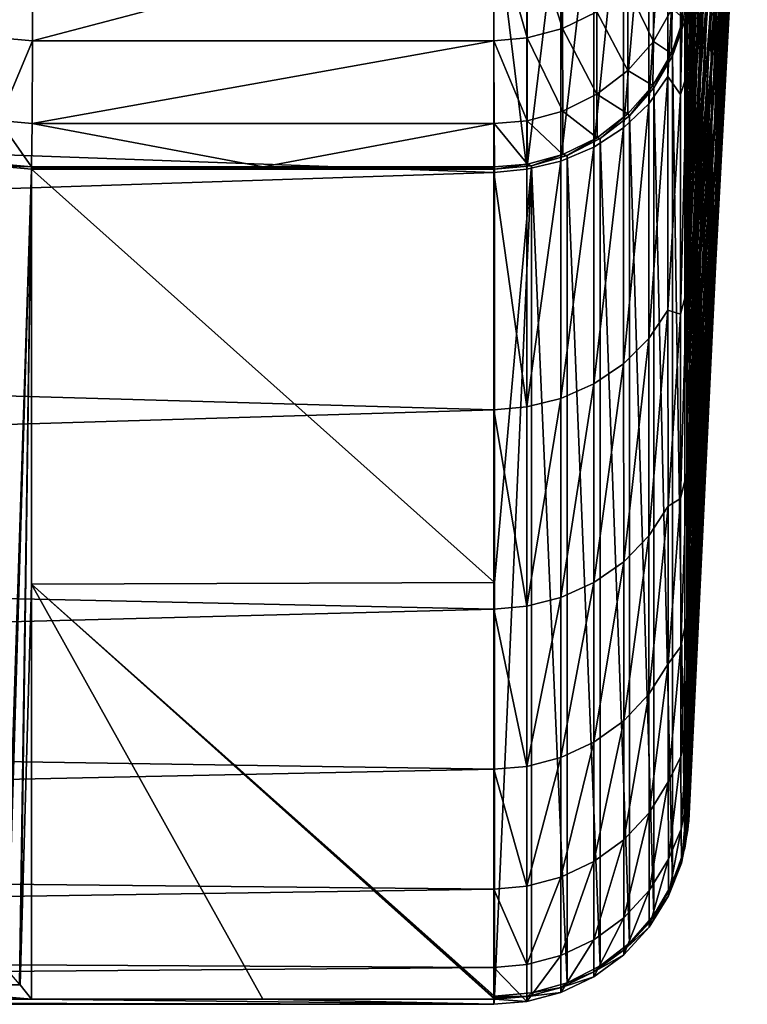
# Model space of a CAD drawing. Header units: metres. Extents: x -150 to 146, y -127 to 82.
# Tile 174 of 256: x 141.97 to 144.59, y -22.99 to -19.44. Entities that reach past the tile are written whole.
import ezdxf

# ---------------------------------------------------------------- set-up
doc = ezdxf.new("R2010")
doc.units = ezdxf.units.M
doc.layers.add('solid_ELLA_AP_WANNE_SW0001', color=7, linetype='CONTINUOUS')

msp = doc.modelspace()

# ---------------------------------------------------------------- linework, layer by layer
at = {"layer": 'solid_ELLA_AP_WANNE_SW0001'}
for points in [[(144.444244, -17.408476, 10.95194), (144.375763, -19.295086, 11.233386), (144.375824, -19.504171, 10.866559)], [(144.447052, -17.810299, 10.169487), (144.444244, -17.408476, 10.95194), (144.375824, -19.504171, 10.866559)], [(144.539948, -17.658119, 5.352528), (144.460159, -19.390287, 6.050208), (144.462585, -19.616961, 5.192807)], [(144.544113, -17.859602, 4.513127), (144.539948, -17.658119, 5.352528), (144.462585, -19.616961, 5.192807)], [(144.447052, -17.810299, 10.169487), (144.375824, -19.504171, 10.866559), (144.3759, -19.710905, 10.487171)], [(144.447052, -17.810299, 10.169487), (144.3759, -19.710905, 10.487171), (144.375992, -19.915094, 10.094287)], [(144.449814, -18.184237, 9.371783), (144.447052, -17.810299, 10.169487), (144.375992, -19.915094, 10.094287)], [(144.544113, -17.859602, 4.513127), (144.462585, -19.616961, 5.192807), (144.464951, -19.812977, 4.327078)], [(144.548157, -18.033722, 3.666509), (144.544113, -17.859602, 4.513127), (144.464951, -19.812977, 4.327078)], [(144.466522, -17.983952, -55.741989), (144.385956, -19.528095, -56.179485), (144.426605, -18.401321, -60.066521)], [(144.474487, -18.180206, -51.589916), (144.385956, -19.528095, -56.179485), (144.466522, -17.983952, -55.741989)], [(144.592072, -17.997021, -22.664013), (144.493149, -19.554005, -22.523302), (144.494263, -19.359058, -26.676466)], [(144.588211, -18.176813, -18.573641), (144.493149, -19.554005, -22.523302), (144.592072, -17.997021, -22.664013)], [(144.548157, -18.033722, 3.666509), (144.464951, -19.812977, 4.327078), (144.467239, -19.978016, 3.454291)], [(144.552109, -18.180201, 2.813804), (144.548157, -18.033722, 3.666509), (144.467239, -19.978016, 3.454291)], [(144.449814, -18.184237, 9.371783), (144.375992, -19.915094, 10.094287), (144.376099, -20.116293, 9.687345)], [(144.449814, -18.184237, 9.371783), (144.376099, -20.116293, 9.687345), (144.376205, -20.313303, 9.267512)], [(144.452499, -18.529743, 8.559913), (144.449814, -18.184237, 9.371783), (144.376205, -20.313303, 9.267512)], [(144.474487, -18.180206, -51.589916), (144.38588, -19.740562, -52.006668), (144.385956, -19.528095, -56.179485)], [(144.481064, -18.376673, -47.437931), (144.38588, -19.740562, -52.006668), (144.474487, -18.180206, -51.589916)], [(144.552109, -18.180201, 2.813804), (144.467239, -19.978016, 3.454291), (144.469467, -20.111757, 2.575716)], [(144.555923, -18.298758, 1.956145), (144.552109, -18.180201, 2.813804), (144.469467, -20.111757, 2.575716)], [(144.588211, -18.176813, -18.573641), (144.490753, -19.749086, -18.369621), (144.493149, -19.554005, -22.523302)], [(144.582184, -18.356855, -14.481876), (144.490753, -19.749086, -18.369621), (144.588211, -18.176813, -18.573641)], [(144.555923, -18.298758, 1.956145), (144.469467, -20.111757, 2.575716), (144.471634, -20.21394, 1.692604)], [(144.559631, -18.389179, 1.094643), (144.555923, -18.298758, 1.956145), (144.471634, -20.21394, 1.692604)], [(144.582184, -18.356855, -14.481876), (144.487091, -19.944302, -14.215277), (144.490753, -19.749086, -18.369621)], [(144.573959, -18.537134, -10.388381), (144.487091, -19.944302, -14.215277), (144.582184, -18.356855, -14.481876)], [(144.481064, -18.376673, -47.437931), (144.385803, -19.953844, -47.811115), (144.38588, -19.740562, -52.006668)], [(144.486313, -18.573349, -43.28598), (144.385803, -19.953844, -47.811115), (144.481064, -18.376673, -47.437931)], [(144.559631, -18.389179, 1.094643), (144.471634, -20.21394, 1.692604), (144.473724, -20.284479, 0.806155)], [(144.563217, -18.451397, 0.230364), (144.559631, -18.389179, 1.094643), (144.473724, -20.284479, 0.806155)], [(143.680542, -19.008366, 12.94921), (129.853088, -18.397554, 13.803261), (129.853088, -19.494257, 12.205489)], [(144.385956, -19.528095, -56.179485), (144.381714, -19.316444, -60.32542), (144.426605, -18.401321, -60.066521)], [(144.563217, -18.451397, 0.230364), (144.473724, -20.284479, 0.806155), (144.475754, -20.32332, -0.08244)], [(144.566696, -18.485371, -0.635637), (144.563217, -18.451397, 0.230364), (144.475754, -20.32332, -0.08244)], [(144.566696, -18.485371, -0.635637), (144.475754, -20.32332, -0.08244), (144.477707, -20.330406, -0.971989)], [(144.570053, -18.491053, -1.5023), (144.566696, -18.485371, -0.635637), (144.477707, -20.330406, -0.971989)], [(144.570053, -18.491053, -1.5023), (144.477707, -20.330406, -0.971989), (144.479355, -20.310583, -1.859984)], [(144.490585, -20.086052, -1.920829), (144.570053, -18.491053, -1.5023), (144.479355, -20.310583, -1.859984)], [(144.490585, -20.086052, -1.920829), (144.57283, -18.477211, -2.366143), (144.570053, -18.491053, -1.5023)], [(144.563553, -18.717646, -6.292932), (144.57283, -18.477211, -2.366143), (144.490585, -20.086052, -1.920829)], [(144.452499, -18.529743, 8.559913), (144.376205, -20.313303, 9.267512), (144.376328, -20.505747, 8.834041)], [(144.455124, -18.846272, 7.734961), (144.452499, -18.529743, 8.559913), (144.376328, -20.505747, 8.834041)], [(144.573959, -18.537134, -10.388381), (144.482132, -20.139648, -10.060158), (144.487091, -19.944302, -14.215277)], [(144.563553, -18.717646, -6.292932), (144.482132, -20.139648, -10.060158), (144.573959, -18.537134, -10.388381)], [(144.486313, -18.573349, -43.28598), (144.385757, -20.16794, -43.592827), (144.385803, -19.953844, -47.811115)], [(144.490204, -18.770233, -39.133968), (144.385757, -20.16794, -43.592827), (144.486313, -18.573349, -43.28598)], [(144.237518, -18.772665, 12.794395), (144.23761, -19.747377, 11.232089), (144.306259, -18.679007, 12.73056)], [(144.23761, -19.747377, 11.232089), (144.306396, -19.648876, 11.176065), (144.306259, -18.679007, 12.73056)], [(144.306259, -18.679007, 12.73056), (144.306396, -19.648876, 11.176065), (144.351303, -18.800108, 12.333538)], [(144.351303, -18.800108, 12.333538), (144.351486, -19.713694, 10.813981), (144.373123, -18.750574, 12.189706)], [(144.351486, -19.713694, 10.813981), (144.373367, -19.647438, 10.684722), (144.373123, -18.750574, 12.189706)], [(144.373123, -18.750574, 12.189706), (144.373367, -19.647438, 10.684722), (144.375641, -18.870491, 11.932589)], [(144.563553, -18.717646, -6.292932), (144.479355, -20.310583, -1.859984), (144.475906, -20.335121, -5.904191)], [(144.563553, -18.717646, -6.292932), (144.475906, -20.335121, -5.904191), (144.482132, -20.139648, -10.060158)], [(144.563553, -18.717646, -6.292932), (144.490585, -20.086052, -1.920829), (144.479355, -20.310583, -1.859984)], [(144.147079, -18.855106, 12.850586), (144.147141, -19.834072, 11.281397), (144.237518, -18.772665, 12.794395)], [(144.147141, -19.834072, 11.281397), (144.23761, -19.747377, 11.232089), (144.237518, -18.772665, 12.794395)], [(144.490204, -18.770233, -39.133968), (144.385727, -20.382841, -39.351955), (144.385757, -20.16794, -43.592827)], [(144.492798, -18.967323, -34.98177), (144.385727, -20.382841, -39.351955), (144.490204, -18.770233, -39.133968)], [(144.306396, -19.648876, 11.176065), (144.351486, -19.713694, 10.813981), (144.351303, -18.800108, 12.333538)], [(144.03952, -18.921556, 12.89588), (144.039551, -19.903944, 11.321134), (144.147079, -18.855106, 12.850586)], [(144.039551, -19.903944, 11.321134), (144.147141, -19.834072, 11.281397), (144.147079, -18.855106, 12.850586)], [(144.455124, -18.846272, 7.734961), (144.376328, -20.505747, 8.834041), (144.376465, -20.693304, 8.38582)], [(144.455124, -18.846272, 7.734961), (144.376465, -20.693304, 8.38582), (144.376617, -20.875536, 7.921729)], [(144.457672, -19.133278, 6.898011), (144.455124, -18.846272, 7.734961), (144.376617, -20.875536, 7.921729)], [(144.373367, -19.647438, 10.684722), (144.375702, -19.083765, 11.58857), (144.375641, -18.870491, 11.932589)], [(143.921219, -19.953827, 11.349502), (144.039551, -19.903944, 11.321134), (144.03952, -18.921556, 12.89588)], [(143.921219, -18.969009, 12.928226), (143.921219, -19.953827, 11.349502), (144.03952, -18.921556, 12.89588)], [(143.799088, -18.996637, 12.947059), (143.680542, -19.008366, 12.94921), (143.799088, -19.982853, 11.366007)], [(143.799088, -19.982853, 11.366007), (143.921219, -19.953827, 11.349502), (143.921219, -18.969009, 12.928226)], [(143.799088, -18.996637, 12.947059), (143.799088, -19.982853, 11.366007), (143.921219, -18.969009, 12.928226)], [(144.492798, -18.967323, -34.98177), (144.385727, -20.598495, -35.08934), (144.385727, -20.382841, -39.351955)], [(144.494095, -19.164253, -30.829264), (144.385727, -20.598495, -35.08934), (144.492798, -18.967323, -34.98177)], [(143.680542, -19.994205, 11.368013), (143.680542, -19.008366, 12.94921), (129.853088, -19.494257, 12.205489)], [(143.799088, -19.982853, 11.366007), (143.680542, -19.008366, 12.94921), (143.680542, -19.994205, 11.368013)], [(143.800125, -19.073484, -65.481346), (143.927795, -19.039881, -65.470863), (143.927826, -19.476168, -63.84306)], [(143.927826, -19.476168, -63.84306), (143.927795, -19.039881, -65.470863), (144.051147, -19.416397, -63.829796)], [(141.899139, -19.510035, -63.8512), (141.899124, -19.073067, -65.482201), (142.02124, -19.083696, -65.4842)], [(141.899139, -19.510035, -63.8512), (142.02124, -19.083696, -65.4842), (142.020187, -19.52062, -63.852398)], [(143.678772, -19.083839, -65.483749), (142.020187, -19.52062, -63.852398), (142.02124, -19.083696, -65.4842)], [(143.678772, -19.083839, -65.483749), (143.679825, -19.520811, -63.851547), (142.020187, -19.52062, -63.852398)], [(143.80011, -19.510363, -63.85062), (143.678772, -19.083839, -65.483749), (143.800125, -19.073484, -65.481346)], [(143.80011, -19.510363, -63.85062), (143.679825, -19.520811, -63.851547), (143.678772, -19.083839, -65.483749)], [(143.80011, -19.510363, -63.85062), (143.800125, -19.073484, -65.481346), (143.927826, -19.476168, -63.84306)], [(144.373367, -19.647438, 10.684722), (144.375763, -19.295086, 11.233386), (144.375702, -19.083765, 11.58857)], [(144.457672, -19.133278, 6.898011), (144.376617, -20.875536, 7.921729), (144.376801, -21.051666, 7.441413)], [(144.457672, -19.133278, 6.898011), (144.376801, -21.051666, 7.441413), (144.376984, -21.220375, 6.946439)], [(144.460159, -19.390287, 6.050208), (144.457672, -19.133278, 6.898011), (144.376984, -21.220375, 6.946439)], [(144.385727, -20.785524, -31.38714), (144.385727, -20.598495, -35.08934), (144.494095, -19.164253, -30.829264)], [(144.494095, -19.164253, -30.829264), (144.385727, -20.813883, -30.825363), (144.385727, -20.785524, -31.38714)], [(144.494263, -19.359058, -26.676466), (144.385727, -20.813883, -30.825363), (144.494095, -19.164253, -30.829264)], [(144.162125, -19.332344, -63.811108), (144.253677, -19.228352, -63.787968), (144.254181, -19.522537, -62.150429)], [(144.254181, -19.522537, -62.150429), (144.253677, -19.228352, -63.787968), (144.321732, -19.40361, -62.134327)], [(144.366913, -19.448675, -60.332081), (144.362656, -19.440239, -60.482075), (144.381714, -19.316444, -60.32542)], [(144.385956, -19.528095, -56.179485), (144.366913, -19.448675, -60.332081), (144.381714, -19.316444, -60.32542)], [(144.373367, -19.647438, 10.684722), (144.375824, -19.504171, 10.866559), (144.375763, -19.295086, 11.233386)], [(144.051147, -19.416397, -63.829796), (144.162125, -19.332344, -63.811108), (144.16243, -19.627954, -62.164677)], [(144.16243, -19.627954, -62.164677), (144.162125, -19.332344, -63.811108), (144.254181, -19.522537, -62.150429)], [(144.494263, -19.359058, -26.676466), (144.385757, -21.023287, -26.673838), (144.385727, -20.813883, -30.825363)], [(144.493149, -19.554005, -22.523302), (144.385757, -21.023287, -26.673838), (144.494263, -19.359058, -26.676466)], [(143.927826, -19.476168, -63.84306), (144.051147, -19.416397, -63.829796), (144.0513, -19.713091, -62.176159)], [(144.0513, -19.713091, -62.176159), (144.051147, -19.416397, -63.829796), (144.16243, -19.627954, -62.164677)], [(144.254181, -19.522537, -62.150429), (144.321732, -19.40361, -62.134327), (144.319138, -19.565832, -60.48838)], [(144.362656, -19.440239, -60.482075), (144.319138, -19.565832, -60.48838), (144.321732, -19.40361, -62.134327)], [(144.460159, -19.390287, 6.050208), (144.376984, -21.220375, 6.946439), (144.377182, -21.381104, 6.435718)], [(144.460159, -19.390287, 6.050208), (144.377182, -21.381104, 6.435718), (144.377396, -21.53322, 5.907904)], [(144.462585, -19.616961, 5.192807), (144.460159, -19.390287, 6.050208), (144.377396, -21.53322, 5.907904)], [(144.323029, -19.574665, -60.338406), (144.319138, -19.565832, -60.48838), (144.362656, -19.440239, -60.482075)], [(144.366913, -19.448675, -60.332081), (144.323029, -19.574665, -60.338406), (144.362656, -19.440239, -60.482075)], [(144.366913, -19.448675, -60.332081), (144.36702, -22.427324, -1.340879), (144.323029, -19.574665, -60.338406)], [(144.385727, -20.785524, -31.38714), (144.36702, -22.427324, -1.340879), (144.366913, -19.448675, -60.332081)], [(144.385727, -20.598495, -35.08934), (144.385727, -20.785524, -31.38714), (144.366913, -19.448675, -60.332081)], [(144.385727, -20.382841, -39.351955), (144.385727, -20.598495, -35.08934), (144.366913, -19.448675, -60.332081)], [(144.385757, -20.16794, -43.592827), (144.385727, -20.382841, -39.351955), (144.366913, -19.448675, -60.332081)], [(144.385803, -19.953844, -47.811115), (144.385757, -20.16794, -43.592827), (144.366913, -19.448675, -60.332081)], [(144.38588, -19.740562, -52.006668), (144.385803, -19.953844, -47.811115), (144.366913, -19.448675, -60.332081)], [(144.385956, -19.528095, -56.179485), (144.38588, -19.740562, -52.006668), (144.366913, -19.448675, -60.332081)], [(143.680542, -19.994205, 11.368013), (129.853088, -19.494257, 12.205489), (129.853088, -20.45256, 10.521064)], [(143.80011, -19.510363, -63.85062), (143.927826, -19.476168, -63.84306), (143.927887, -19.773556, -62.184288)], [(143.927887, -19.773556, -62.184288), (143.927826, -19.476168, -63.84306), (144.0513, -19.713091, -62.176159)], [(141.899139, -19.807898, -62.189056), (141.899139, -19.510035, -63.8512), (142.020187, -19.52062, -63.852398)], [(141.899139, -19.807898, -62.189056), (142.020187, -19.52062, -63.852398), (142.018967, -19.818237, -62.189857)], [(143.679825, -19.520811, -63.851547), (142.018967, -19.818237, -62.189857), (142.020187, -19.52062, -63.852398)], [(143.679825, -19.520811, -63.851547), (143.681046, -19.818327, -62.18919), (142.018967, -19.818237, -62.189857)], [(143.800095, -19.808044, -62.188881), (143.679825, -19.520811, -63.851547), (143.80011, -19.510363, -63.85062)], [(143.800095, -19.808044, -62.188881), (143.681046, -19.818327, -62.18919), (143.679825, -19.520811, -63.851547)], [(143.800095, -19.808044, -62.188881), (143.80011, -19.510363, -63.85062), (143.927887, -19.773556, -62.184288)], [(144.16243, -19.627954, -62.164677), (144.254181, -19.522537, -62.150429), (144.252609, -19.680931, -60.494137)], [(144.319138, -19.565832, -60.48838), (144.252609, -19.680931, -60.494137), (144.254181, -19.522537, -62.150429)], [(144.373367, -19.647438, 10.684722), (144.3759, -19.710905, 10.487171), (144.375824, -19.504171, 10.866559)], [(144.255966, -19.690037, -60.344173), (144.252609, -19.680931, -60.494137), (144.319138, -19.565832, -60.48838)], [(144.323029, -19.574665, -60.338406), (144.255966, -19.690037, -60.344173), (144.319138, -19.565832, -60.48838)], [(144.493149, -19.554005, -22.523302), (144.385803, -21.233574, -22.499104), (144.385757, -21.023287, -26.673838)], [(144.490753, -19.749086, -18.369621), (144.385803, -21.233574, -22.499104), (144.493149, -19.554005, -22.523302)], [(144.323029, -19.574665, -60.338406), (144.323074, -22.553196, -1.347271), (144.255966, -19.690037, -60.344173)], [(144.323029, -19.574665, -60.338406), (144.36702, -22.427324, -1.340879), (144.323074, -22.553196, -1.347271)], [(144.0513, -19.713091, -62.176159), (144.16243, -19.627954, -62.164677), (144.162827, -19.783884, -60.49926)], [(144.252609, -19.680931, -60.494137), (144.162827, -19.783884, -60.49926), (144.16243, -19.627954, -62.164677)], [(144.462585, -19.616961, 5.192807), (144.377396, -21.53322, 5.907904), (144.377655, -21.67593, 5.361656)], [(144.464951, -19.812977, 4.327078), (144.462585, -19.616961, 5.192807), (144.377655, -21.67593, 5.361656)], [(144.23761, -19.747377, 11.232089), (144.237762, -20.592545, 9.595857), (144.306396, -19.648876, 11.176065)], [(144.237762, -20.592545, 9.595857), (144.30661, -20.489862, 9.548017), (144.306396, -19.648876, 11.176065)], [(144.306396, -19.648876, 11.176065), (144.30661, -20.489862, 9.548017), (144.351486, -19.713694, 10.813981)], [(144.351486, -19.713694, 10.813981), (144.351791, -20.50491, 9.227076), (144.373367, -19.647438, 10.684722)], [(144.351791, -20.50491, 9.227076), (144.373734, -20.42395, 9.114073), (144.373367, -19.647438, 10.684722)], [(144.373367, -19.647438, 10.684722), (144.373734, -20.42395, 9.114073), (144.3759, -19.710905, 10.487171)], [(144.168213, -19.790588, -60.349178), (144.162827, -19.783884, -60.49926), (144.252609, -19.680931, -60.494137)], [(144.255966, -19.690037, -60.344173), (144.168213, -19.790588, -60.349178), (144.252609, -19.680931, -60.494137)], [(144.255966, -19.690037, -60.344173), (144.256012, -22.668447, -1.353137), (144.168213, -19.790588, -60.349178)], [(144.255966, -19.690037, -60.344173), (144.323074, -22.553196, -1.347271), (144.256012, -22.668447, -1.353137)], [(143.927887, -19.773556, -62.184288), (144.0513, -19.713091, -62.176159), (144.051544, -19.869419, -60.503483)], [(144.051544, -19.869419, -60.503483), (144.0513, -19.713091, -62.176159), (144.162827, -19.783884, -60.49926)], [(144.30661, -20.489862, 9.548017), (144.351791, -20.50491, 9.227076), (144.351486, -19.713694, 10.813981)], [(144.373734, -20.42395, 9.114073), (144.375992, -19.915094, 10.094287), (144.3759, -19.710905, 10.487171)], [(143.800095, -19.808044, -62.188881), (143.927887, -19.773556, -62.184288), (143.928375, -19.929956, -60.506439)], [(143.928375, -19.929956, -60.506439), (143.927887, -19.773556, -62.184288), (144.051544, -19.869419, -60.503483)], [(144.147141, -19.834072, 11.281397), (144.147232, -20.682905, 9.637953), (144.23761, -19.747377, 11.232089)], [(144.147232, -20.682905, 9.637953), (144.237762, -20.592545, 9.595857), (144.23761, -19.747377, 11.232089)], [(144.490753, -19.749086, -18.369621), (144.385864, -21.444777, -18.300652), (144.385803, -21.233574, -22.499104)], [(144.487091, -19.944302, -14.215277), (144.385864, -21.444777, -18.300652), (144.490753, -19.749086, -18.369621)], [(141.885101, -19.961906, -60.507957), (141.899139, -19.807898, -62.189056), (142.017502, -19.974562, -60.508404)], [(141.899139, -19.807898, -62.189056), (142.018967, -19.818237, -62.189857), (142.017502, -19.974562, -60.508404)], [(143.801682, -19.964323, -60.508068), (143.681046, -19.818327, -62.18919), (143.800095, -19.808044, -62.188881)], [(143.801682, -19.964323, -60.508068), (143.800095, -19.808044, -62.188881), (143.928375, -19.929956, -60.506439)], [(144.062912, -19.872663, -60.353233), (144.051544, -19.869419, -60.503483), (144.162827, -19.783884, -60.49926)], [(144.168213, -19.790588, -60.349178), (144.062912, -19.872663, -60.353233), (144.162827, -19.783884, -60.49926)], [(144.168213, -19.790588, -60.349178), (144.168259, -22.768887, -1.358265), (144.062912, -19.872663, -60.353233)], [(144.168213, -19.790588, -60.349178), (144.256012, -22.668447, -1.353137), (144.168259, -22.768887, -1.358265)], [(144.464951, -19.812977, 4.327078), (144.377655, -21.67593, 5.361656), (144.37793, -21.808094, 4.797095)], [(144.464951, -19.812977, 4.327078), (144.37793, -21.808094, 4.797095), (144.37822, -21.928322, 4.216193)], [(144.467239, -19.978016, 3.454291), (144.464951, -19.812977, 4.327078), (144.37822, -21.928322, 4.216193)], [(142.018967, -19.818237, -62.189857), (142.850006, -19.974558, -60.508469), (142.017502, -19.974562, -60.508404)], [(143.681046, -19.818327, -62.18919), (142.850006, -19.974558, -60.508469), (142.018967, -19.818237, -62.189857)], [(143.681046, -19.818327, -62.18919), (143.68251, -19.974562, -60.508404), (142.850006, -19.974558, -60.508469)], [(143.801682, -19.964323, -60.508068), (143.68251, -19.974562, -60.508404), (143.681046, -19.818327, -62.18919)], [(144.039551, -19.903944, 11.321134), (144.039612, -20.755713, 9.671866), (144.147141, -19.834072, 11.281397)], [(144.039612, -20.755713, 9.671866), (144.147232, -20.682905, 9.637953), (144.147141, -19.834072, 11.281397)], [(143.943939, -19.933266, -60.356197), (143.928375, -19.929956, -60.506439), (144.051544, -19.869419, -60.503483)], [(144.062912, -19.872663, -60.353233), (143.943939, -19.933266, -60.356197), (144.051544, -19.869419, -60.503483)], [(144.062912, -19.872663, -60.353233), (144.063019, -22.850859, -1.362477), (143.943939, -19.933266, -60.356197)], [(144.062912, -19.872663, -60.353233), (144.168259, -22.768887, -1.358265), (144.063019, -22.850859, -1.362477)], [(143.921219, -19.953827, 11.349502), (143.921234, -20.807674, 9.696065), (144.039551, -19.903944, 11.321134)], [(143.921234, -20.807674, 9.696065), (144.039612, -20.755713, 9.671866), (144.039551, -19.903944, 11.321134)], [(144.373734, -20.42395, 9.114073), (144.376099, -20.116293, 9.687345), (144.375992, -19.915094, 10.094287)], [(143.799088, -20.837883, 9.710128), (143.921234, -20.807674, 9.696065), (143.921219, -19.953827, 11.349502)], [(143.799088, -19.982853, 11.366007), (143.799088, -20.837883, 9.710128), (143.921219, -19.953827, 11.349502)], [(143.815643, -19.970192, -60.357956), (143.801682, -19.964323, -60.508068), (143.928375, -19.929956, -60.506439)], [(143.943939, -19.933266, -60.356197), (143.815643, -19.970192, -60.357956), (143.928375, -19.929956, -60.506439)], [(143.943939, -19.933266, -60.356197), (143.944107, -22.911392, -1.36561), (143.815643, -19.970192, -60.357956)], [(143.943939, -19.933266, -60.356197), (144.063019, -22.850859, -1.362477), (143.944107, -22.911392, -1.36561)], [(144.487091, -19.944302, -14.215277), (144.385941, -21.656841, -14.079322), (144.385864, -21.444777, -18.300652)], [(144.482132, -20.139648, -10.060158), (144.385941, -21.656841, -14.079322), (144.487091, -19.944302, -14.215277)], [(141.885101, -19.961906, -60.507957), (142.017502, -19.974562, -60.508404), (141.88443, -19.970213, -60.357956)], [(141.88443, -19.970213, -60.357956), (142.01738, -19.982128, -60.358524), (141.923737, -22.857691, -3.285752)], [(142.017502, -19.974562, -60.508404), (142.01738, -19.982128, -60.358524), (141.88443, -19.970213, -60.357956)], [(142.01738, -19.982128, -60.358524), (141.931091, -22.866322, -3.132774), (141.923737, -22.857691, -3.285752)], [(142.01738, -19.982128, -60.358524), (141.973297, -22.916477, -2.212278), (141.931091, -22.866322, -3.132774)], [(142.01738, -19.982128, -60.358524), (141.975876, -22.919601, -2.153221), (141.973297, -22.916477, -2.212278)], [(141.975876, -22.919601, -2.153221), (142.01738, -19.982128, -60.358524), (142.017273, -21.476439, -30.759073)], [(143.682846, -21.471174, -30.863358), (142.017273, -21.476439, -30.759073), (142.01738, -19.982128, -60.358524)], [(142.017548, -19.978346, -60.433464), (142.01738, -19.982128, -60.358524), (142.017502, -19.974562, -60.508404)], [(142.017548, -19.978346, -60.433464), (143.682663, -19.982128, -60.358524), (142.01738, -19.982128, -60.358524)], [(143.682663, -19.982128, -60.358524), (143.682846, -21.471174, -30.863358), (142.01738, -19.982128, -60.358524)], [(143.682449, -19.978346, -60.433464), (142.017502, -19.974562, -60.508404), (142.850006, -19.974558, -60.508469)], [(142.017548, -19.978346, -60.433464), (142.017502, -19.974562, -60.508404), (143.682449, -19.978346, -60.433464)], [(142.017548, -19.978346, -60.433464), (143.682449, -19.978346, -60.433464), (143.682663, -19.982128, -60.358524)], [(142.850006, -19.974558, -60.508469), (143.68251, -19.974562, -60.508404), (143.682449, -19.978346, -60.433464)], [(143.799088, -19.982853, 11.366007), (143.680542, -19.994205, 11.368013), (143.799088, -20.837883, 9.710128)], [(143.68251, -19.974562, -60.508404), (143.682663, -19.982128, -60.358524), (143.682449, -19.978346, -60.433464)], [(143.801682, -19.964323, -60.508068), (143.682663, -19.982128, -60.358524), (143.68251, -19.974562, -60.508404)], [(143.815643, -19.970192, -60.357956), (143.682587, -22.960218, -1.368201), (143.682846, -21.471174, -30.863358)], [(143.815643, -19.970192, -60.357956), (143.815872, -22.948288, -1.367538), (143.682587, -22.960218, -1.368201)], [(143.815643, -19.970192, -60.357956), (143.682663, -19.982128, -60.358524), (143.801682, -19.964323, -60.508068)], [(143.815643, -19.970192, -60.357956), (143.682846, -21.471174, -30.863358), (143.682663, -19.982128, -60.358524)], [(143.815643, -19.970192, -60.357956), (143.944107, -22.911392, -1.36561), (143.815872, -22.948288, -1.367538)], [(144.467239, -19.978016, 3.454291), (144.37822, -21.928322, 4.216193), (144.37854, -22.035585, 3.61753)], [(144.469467, -20.111757, 2.575716), (144.467239, -19.978016, 3.454291), (144.37854, -22.035585, 3.61753)], [(143.680542, -20.848837, 9.712157), (143.680542, -19.994205, 11.368013), (129.853088, -20.45256, 10.521064)], [(143.799088, -20.837883, 9.710128), (143.680542, -19.994205, 11.368013), (143.680542, -20.848837, 9.712157)], [(144.373734, -20.42395, 9.114073), (144.376205, -20.313303, 9.267512), (144.376099, -20.116293, 9.687345)], [(144.469467, -20.111757, 2.575716), (144.37854, -22.035585, 3.61753), (144.378906, -22.128656, 2.999562)], [(144.469467, -20.111757, 2.575716), (144.378906, -22.128656, 2.999562), (144.379318, -22.206121, 2.360776)], [(144.471634, -20.21394, 1.692604), (144.469467, -20.111757, 2.575716), (144.379318, -22.206121, 2.360776)], [(144.482132, -20.139648, -10.060158), (144.386032, -21.869768, -9.835158), (144.385941, -21.656841, -14.079322)], [(144.475906, -20.335121, -5.904191), (144.386032, -21.869768, -9.835158), (144.482132, -20.139648, -10.060158)], [(144.471634, -20.21394, 1.692604), (144.379318, -22.206121, 2.360776), (144.379776, -22.266426, 1.701016)], [(144.473724, -20.284479, 0.806155), (144.471634, -20.21394, 1.692604), (144.379776, -22.266426, 1.701016)], [(144.473724, -20.284479, 0.806155), (144.379776, -22.266426, 1.701016), (144.380295, -22.308043, 1.021997)], [(144.475754, -20.32332, -0.08244), (144.473724, -20.284479, 0.806155), (144.380295, -22.308043, 1.021997)], [(144.430801, -21.292839, -1.597166), (144.479355, -20.310583, -1.859984), (144.477707, -20.330406, -0.971989)], [(144.475906, -20.335121, -5.904191), (144.479355, -20.310583, -1.859984), (144.430801, -21.292839, -1.597166)], [(144.373734, -20.42395, 9.114073), (144.376328, -20.505747, 8.834041), (144.376205, -20.313303, 9.267512)], [(144.475754, -20.32332, -0.08244), (144.380295, -22.308043, 1.021997), (144.380844, -22.329428, 0.324207)], [(144.475754, -20.32332, -0.08244), (144.380844, -22.329428, 0.324207), (144.381454, -22.329004, -0.391802)], [(144.477707, -20.330406, -0.971989), (144.475754, -20.32332, -0.08244), (144.381454, -22.329004, -0.391802)], [(144.477707, -20.330406, -0.971989), (144.381454, -22.329004, -0.391802), (144.38208, -22.305349, -1.125425)], [(144.477707, -20.330406, -0.971989), (144.38208, -22.305349, -1.125425), (144.382141, -22.300531, -1.229436)], [(144.477707, -20.330406, -0.971989), (144.382141, -22.300531, -1.229436), (144.382217, -22.295212, -1.334183)], [(144.430801, -21.292839, -1.597166), (144.477707, -20.330406, -0.971989), (144.382217, -22.295212, -1.334183)], [(144.475906, -20.335121, -5.904191), (144.386139, -22.083555, -5.568162), (144.386032, -21.869768, -9.835158)], [(144.475906, -20.335121, -5.904191), (144.430801, -21.292839, -1.597166), (144.386139, -22.083555, -5.568162)], [(143.680542, -20.848837, 9.712157), (129.853088, -20.45256, 10.521064), (129.853088, -21.265661, 8.761945)], [(144.351791, -20.50491, 9.227076), (144.352188, -21.168758, 7.582716), (144.373734, -20.42395, 9.114073)], [(144.352188, -21.168758, 7.582716), (144.374237, -21.075272, 7.487419), (144.373734, -20.42395, 9.114073)], [(144.373734, -20.42395, 9.114073), (144.374237, -21.075272, 7.487419), (144.376328, -20.505747, 8.834041)], [(144.237762, -20.592545, 9.595857), (144.237976, -21.302542, 7.896492), (144.30661, -20.489862, 9.548017)], [(144.237976, -21.302542, 7.896492), (144.306915, -21.196371, 7.85715), (144.30661, -20.489862, 9.548017)], [(144.30661, -20.489862, 9.548017), (144.306915, -21.196371, 7.85715), (144.351791, -20.50491, 9.227076)], [(144.306915, -21.196371, 7.85715), (144.352188, -21.168758, 7.582716), (144.351791, -20.50491, 9.227076)], [(144.374237, -21.075272, 7.487419), (144.376465, -20.693304, 8.38582), (144.376328, -20.505747, 8.834041)], [(144.147232, -20.682905, 9.637953), (144.147369, -21.39595, 7.931098), (144.237762, -20.592545, 9.595857)], [(144.147369, -21.39595, 7.931098), (144.237976, -21.302542, 7.896492), (144.237762, -20.592545, 9.595857)], [(144.039612, -20.755713, 9.671866), (144.039673, -21.471189, 7.958967), (144.147232, -20.682905, 9.637953)], [(144.039673, -21.471189, 7.958967), (144.147369, -21.39595, 7.931098), (144.147232, -20.682905, 9.637953)], [(144.374237, -21.075272, 7.487419), (144.376617, -20.875536, 7.921729), (144.376465, -20.693304, 8.38582)], [(143.921234, -20.807674, 9.696065), (143.921265, -21.524857, 7.978836), (144.039612, -20.755713, 9.671866)], [(143.921265, -21.524857, 7.978836), (144.039673, -21.471189, 7.958967), (144.039612, -20.755713, 9.671866)], [(143.799088, -21.556019, 7.990363), (143.921265, -21.524857, 7.978836), (143.921234, -20.807674, 9.696065)], [(143.799088, -20.837883, 9.710128), (143.799088, -21.556019, 7.990363), (143.921234, -20.807674, 9.696065)], [(144.385727, -20.785524, -31.38714), (144.385727, -20.813883, -30.825363), (144.36702, -22.427324, -1.340879)], [(143.799088, -20.837883, 9.710128), (143.680542, -20.848837, 9.712157), (143.799088, -21.556019, 7.990363)], [(144.385727, -20.813883, -30.825363), (144.385757, -21.023287, -26.673838), (144.36702, -22.427324, -1.340879)], [(143.680542, -21.566795, 7.992081), (143.680542, -20.848837, 9.712157), (129.853088, -21.265661, 8.761945)], [(143.799088, -21.556019, 7.990363), (143.680542, -20.848837, 9.712157), (143.680542, -21.566795, 7.992081)], [(144.374237, -21.075272, 7.487419), (144.376801, -21.051666, 7.441413), (144.376617, -20.875536, 7.921729)], [(144.385757, -21.023287, -26.673838), (144.385803, -21.233574, -22.499104), (144.36702, -22.427324, -1.340879)], [(144.374237, -21.075272, 7.487419), (144.374878, -21.597431, 5.814769), (144.376801, -21.051666, 7.441413)], [(144.374878, -21.597431, 5.814769), (144.376984, -21.220375, 6.946439), (144.376801, -21.051666, 7.441413)], [(144.352188, -21.168758, 7.582716), (144.352707, -21.701139, 5.891157), (144.374237, -21.075272, 7.487419)], [(144.352707, -21.701139, 5.891157), (144.374878, -21.597431, 5.814769), (144.374237, -21.075272, 7.487419)], [(144.237976, -21.302542, 7.896492), (144.238251, -21.872721, 6.145197), (144.306915, -21.196371, 7.85715)], [(144.238251, -21.872721, 6.145197), (144.307297, -21.763777, 6.11461), (144.306915, -21.196371, 7.85715)], [(144.306915, -21.196371, 7.85715), (144.307297, -21.763777, 6.11461), (144.352188, -21.168758, 7.582716)], [(144.307297, -21.763777, 6.11461), (144.352707, -21.701139, 5.891157), (144.352188, -21.168758, 7.582716)], [(144.374878, -21.597431, 5.814769), (144.377182, -21.381104, 6.435718), (144.376984, -21.220375, 6.946439)], [(143.680542, -21.566795, 7.992081), (129.853088, -21.265661, 8.761945), (129.853088, -21.927786, 6.940619)], [(144.385803, -21.233574, -22.499104), (144.385864, -21.444777, -18.300652), (144.36702, -22.427324, -1.340879)], [(144.147369, -21.39595, 7.931098), (144.147537, -21.968538, 6.172092), (144.237976, -21.302542, 7.896492)], [(144.147537, -21.968538, 6.172092), (144.238251, -21.872721, 6.145197), (144.237976, -21.302542, 7.896492)], [(144.386139, -22.083555, -5.568162), (144.430801, -21.292839, -1.597166), (144.382217, -22.295212, -1.334183)], [(144.039673, -21.471189, 7.958967), (144.039764, -22.045683, 6.193736), (144.147369, -21.39595, 7.931098)], [(144.039764, -22.045683, 6.193736), (144.147537, -21.968538, 6.172092), (144.147369, -21.39595, 7.931098)], [(144.374878, -21.597431, 5.814769), (144.377396, -21.53322, 5.907904), (144.377182, -21.381104, 6.435718)], [(144.385864, -21.444777, -18.300652), (144.385941, -21.656841, -14.079322), (144.36702, -22.427324, -1.340879)], [(142.017273, -21.476439, -30.759073), (142.017258, -22.970745, -1.159676), (141.975876, -22.919601, -2.153221)], [(142.017273, -21.476439, -30.759073), (142.849747, -22.970747, -1.159662), (142.017258, -22.970745, -1.159676)], [(143.682846, -21.471174, -30.863358), (143.682587, -22.960218, -1.368201), (142.017273, -21.476439, -30.759073)], [(142.017273, -21.476439, -30.759073), (143.682358, -22.970745, -1.159676), (142.849747, -22.970747, -1.159662)], [(143.682419, -22.965483, -1.263905), (143.682358, -22.970745, -1.159676), (142.017273, -21.476439, -30.759073)], [(143.682587, -22.960218, -1.368201), (143.682419, -22.965483, -1.263905), (142.017273, -21.476439, -30.759073)], [(143.921265, -21.524857, 7.978836), (143.921295, -22.100668, 6.20915), (144.039673, -21.471189, 7.958967)], [(143.921295, -22.100668, 6.20915), (144.039764, -22.045683, 6.193736), (144.039673, -21.471189, 7.958967)], [(143.799088, -22.132544, 6.218071), (143.921295, -22.100668, 6.20915), (143.921265, -21.524857, 7.978836)], [(143.799088, -21.556019, 7.990363), (143.799088, -22.132544, 6.218071), (143.921265, -21.524857, 7.978836)], [(144.374878, -21.597431, 5.814769), (144.377655, -21.67593, 5.361656), (144.377396, -21.53322, 5.907904)], [(143.680542, -22.143173, 6.219318), (143.680542, -21.566795, 7.992081), (129.853088, -21.927786, 6.940619)], [(143.799088, -21.556019, 7.990363), (143.680542, -21.566795, 7.992081), (143.799088, -22.132544, 6.218071)], [(143.799088, -22.132544, 6.218071), (143.680542, -21.566795, 7.992081), (143.680542, -22.143173, 6.219318)], [(144.352707, -21.701139, 5.891157), (144.353348, -22.098745, 4.162938), (144.374878, -21.597431, 5.814769)], [(144.353348, -22.098745, 4.162938), (144.375671, -21.987232, 4.10641), (144.374878, -21.597431, 5.814769)], [(144.374878, -21.597431, 5.814769), (144.375671, -21.987232, 4.10641), (144.377655, -21.67593, 5.361656)], [(144.385941, -21.656841, -14.079322), (144.386032, -21.869768, -9.835158), (144.36702, -22.427324, -1.340879)], [(144.375671, -21.987232, 4.10641), (144.37793, -21.808094, 4.797095), (144.377655, -21.67593, 5.361656)], [(144.307297, -21.763777, 6.11461), (144.307785, -22.188337, 4.331861), (144.352707, -21.701139, 5.891157)], [(144.307785, -22.188337, 4.331861), (144.353348, -22.098745, 4.162938), (144.352707, -21.701139, 5.891157)], [(144.238251, -21.872721, 6.145197), (144.238586, -22.299313, 4.3535), (144.307297, -21.763777, 6.11461)], [(144.238586, -22.299313, 4.3535), (144.307785, -22.188337, 4.331861), (144.307297, -21.763777, 6.11461)], [(144.375671, -21.987232, 4.10641), (144.37822, -21.928322, 4.216193), (144.37793, -21.808094, 4.797095)], [(144.386032, -21.869768, -9.835158), (144.386139, -22.083555, -5.568162), (144.36702, -22.427324, -1.340879)], [(144.147537, -21.968538, 6.172092), (144.147751, -22.396881, 4.372514), (144.238251, -21.872721, 6.145197)], [(144.147751, -22.396881, 4.372514), (144.238586, -22.299313, 4.3535), (144.238251, -21.872721, 6.145197)], [(143.680542, -22.143173, 6.219318), (129.853088, -21.927786, 6.940619), (129.853088, -22.434235, 5.07002)], [(144.375671, -21.987232, 4.10641), (144.37854, -22.035585, 3.61753), (144.37822, -21.928322, 4.216193)], [(144.039764, -22.045683, 6.193736), (144.039871, -22.475391, 4.387802), (144.147537, -21.968538, 6.172092)], [(144.039871, -22.475391, 4.387802), (144.147751, -22.396881, 4.372514), (144.147537, -21.968538, 6.172092)], [(144.353348, -22.098745, 4.162938), (144.354126, -22.359112, 2.408843), (144.375671, -21.987232, 4.10641)], [(144.354126, -22.359112, 2.408843), (144.376633, -22.242292, 2.372858), (144.375671, -21.987232, 4.10641)], [(144.375671, -21.987232, 4.10641), (144.376633, -22.242292, 2.372858), (144.37854, -22.035585, 3.61753)], [(143.921295, -22.100668, 6.20915), (143.921326, -22.531294, 4.398672), (144.039764, -22.045683, 6.193736)], [(143.921326, -22.531294, 4.398672), (144.039871, -22.475391, 4.387802), (144.039764, -22.045683, 6.193736)], [(144.376633, -22.242292, 2.372858), (144.378906, -22.128656, 2.999562), (144.37854, -22.035585, 3.61753)], [(144.386139, -22.083555, -5.568162), (144.382217, -22.295212, -1.334183), (144.36702, -22.427324, -1.340879)], [(143.799072, -22.563635, 4.40494), (143.921326, -22.531294, 4.398672), (143.921295, -22.100668, 6.20915)], [(143.799088, -22.132544, 6.218071), (143.799072, -22.563635, 4.40494), (143.921295, -22.100668, 6.20915)], [(144.307785, -22.188337, 4.331861), (144.30838, -22.467291, 2.520672), (144.353348, -22.098745, 4.162938)], [(144.30838, -22.467291, 2.520672), (144.354126, -22.359112, 2.408843), (144.353348, -22.098745, 4.162938)], [(143.680542, -22.57412, 4.405578), (143.680542, -22.143173, 6.219318), (129.853088, -22.434235, 5.07002)], [(143.799088, -22.132544, 6.218071), (143.680542, -22.143173, 6.219318), (143.799072, -22.563635, 4.40494)], [(143.799072, -22.563635, 4.40494), (143.680542, -22.143173, 6.219318), (143.680542, -22.57412, 4.405578)], [(144.376633, -22.242292, 2.372858), (144.379318, -22.206121, 2.360776), (144.378906, -22.128656, 2.999562)], [(144.238586, -22.299313, 4.3535), (144.238998, -22.579544, 2.533231), (144.307785, -22.188337, 4.331861)], [(144.238998, -22.579544, 2.533231), (144.30838, -22.467291, 2.520672), (144.307785, -22.188337, 4.331861)], [(144.376633, -22.242292, 2.372858), (144.377808, -22.361115, 0.624619), (144.379318, -22.206121, 2.360776)], [(144.377808, -22.361115, 0.624619), (144.379776, -22.266426, 1.701016), (144.379318, -22.206121, 2.360776)], [(144.354126, -22.359112, 2.408843), (144.355072, -22.480692, 0.639649), (144.376633, -22.242292, 2.372858)], [(144.355072, -22.480692, 0.639649), (144.377808, -22.361115, 0.624619), (144.376633, -22.242292, 2.372858)], [(144.379089, -22.344347, -1.127396), (144.36702, -22.427324, -1.340879), (144.382217, -22.295212, -1.334183)], [(144.377808, -22.361115, 0.624619), (144.380295, -22.308043, 1.021997), (144.379776, -22.266426, 1.701016)], [(144.379089, -22.344347, -1.127396), (144.382217, -22.295212, -1.334183), (144.382141, -22.300531, -1.229436)], [(144.147751, -22.396881, 4.372514), (144.14801, -22.678186, 2.544253), (144.238586, -22.299313, 4.3535)], [(144.14801, -22.678186, 2.544253), (144.238998, -22.579544, 2.533231), (144.238586, -22.299313, 4.3535)], [(144.377808, -22.361115, 0.624619), (144.380844, -22.329428, 0.324207), (144.380295, -22.308043, 1.021997)], [(144.377808, -22.361115, 0.624619), (144.379089, -22.344347, -1.127396), (144.380844, -22.329428, 0.324207)], [(144.379089, -22.344347, -1.127396), (144.382141, -22.300531, -1.229436), (144.38208, -22.305349, -1.125425)], [(144.381454, -22.329004, -0.391802), (144.379089, -22.344347, -1.127396), (144.38208, -22.305349, -1.125425)], [(144.380844, -22.329428, 0.324207), (144.379089, -22.344347, -1.127396), (144.381454, -22.329004, -0.391802)], [(144.30838, -22.467291, 2.520672), (144.309128, -22.598864, 0.692814), (144.354126, -22.359112, 2.408843)], [(144.309128, -22.598864, 0.692814), (144.355072, -22.480692, 0.639649), (144.354126, -22.359112, 2.408843)], [(144.355072, -22.480692, 0.639649), (144.355774, -22.464355, -1.133472), (144.377808, -22.361115, 0.624619)], [(144.379089, -22.344347, -1.127396), (144.355774, -22.464355, -1.133472), (144.36702, -22.427324, -1.340879)], [(144.377808, -22.361115, 0.624619), (144.355774, -22.464355, -1.133472), (144.379089, -22.344347, -1.127396)], [(144.039871, -22.475391, 4.387802), (144.040009, -22.757507, 2.5531), (144.147751, -22.396881, 4.372514)], [(144.040009, -22.757507, 2.5531), (144.14801, -22.678186, 2.544253), (144.147751, -22.396881, 4.372514)], [(143.680542, -22.57412, 4.405578), (129.853088, -22.434235, 5.07002), (129.853088, -22.781412, 3.163426)], [(144.355774, -22.464355, -1.133472), (144.323074, -22.553196, -1.347271), (144.36702, -22.427324, -1.340879)], [(144.238998, -22.579544, 2.533231), (144.239517, -22.71163, 0.696226), (144.30838, -22.467291, 2.520672)], [(144.239517, -22.71163, 0.696226), (144.309128, -22.598864, 0.692814), (144.30838, -22.467291, 2.520672)], [(144.355774, -22.464355, -1.133472), (144.309906, -22.582489, -1.139472), (144.323074, -22.553196, -1.347271)], [(144.355072, -22.480692, 0.639649), (144.309906, -22.582489, -1.139472), (144.355774, -22.464355, -1.133472)], [(143.921326, -22.531294, 4.398672), (143.921371, -22.813919, 2.559371), (144.039871, -22.475391, 4.387802)], [(143.921371, -22.813919, 2.559371), (144.040009, -22.757507, 2.5531), (144.039871, -22.475391, 4.387802)], [(144.309128, -22.598864, 0.692814), (144.309906, -22.582489, -1.139472), (144.355072, -22.480692, 0.639649)], [(143.799057, -22.846468, 2.562963), (143.921371, -22.813919, 2.559371), (143.921326, -22.531294, 4.398672)], [(143.799072, -22.563635, 4.40494), (143.799057, -22.846468, 2.562963), (143.921326, -22.531294, 4.398672)], [(143.680542, -22.856754, 2.562965), (143.680542, -22.57412, 4.405578), (129.853088, -22.781412, 3.163426)], [(143.799072, -22.563635, 4.40494), (143.680542, -22.57412, 4.405578), (143.799057, -22.846468, 2.562963)], [(143.799057, -22.846468, 2.562963), (143.680542, -22.57412, 4.405578), (143.680542, -22.856754, 2.562965)], [(144.14801, -22.678186, 2.544253), (144.148331, -22.810663, 0.699203), (144.238998, -22.579544, 2.533231)], [(144.148331, -22.810663, 0.699203), (144.239517, -22.71163, 0.696226), (144.238998, -22.579544, 2.533231)], [(144.309906, -22.582489, -1.139472), (144.256012, -22.668447, -1.353137), (144.323074, -22.553196, -1.347271)], [(144.239517, -22.71163, 0.696226), (144.240112, -22.694796, -1.145197), (144.309128, -22.598864, 0.692814)], [(144.309906, -22.582489, -1.139472), (144.240112, -22.694796, -1.145197), (144.256012, -22.668447, -1.353137)], [(144.309128, -22.598864, 0.692814), (144.240112, -22.694796, -1.145197), (144.309906, -22.582489, -1.139472)], [(144.040009, -22.757507, 2.5531), (144.040161, -22.890226, 0.701574), (144.14801, -22.678186, 2.544253)], [(144.040161, -22.890226, 0.701574), (144.148331, -22.810663, 0.699203), (144.14801, -22.678186, 2.544253)], [(144.240112, -22.694796, -1.145197), (144.168259, -22.768887, -1.358265), (144.256012, -22.668447, -1.353137)], [(144.148331, -22.810663, 0.699203), (144.148743, -22.793467, -1.15025), (144.239517, -22.71163, 0.696226)], [(144.240112, -22.694796, -1.145197), (144.148743, -22.793467, -1.15025), (144.168259, -22.768887, -1.358265)], [(144.239517, -22.71163, 0.696226), (144.148743, -22.793467, -1.15025), (144.240112, -22.694796, -1.145197)], [(143.921371, -22.813919, 2.559371), (143.921417, -22.94673, 0.703232), (144.040009, -22.757507, 2.5531)], [(143.921417, -22.94673, 0.703232), (144.040161, -22.890226, 0.701574), (144.040009, -22.757507, 2.5531)], [(143.680542, -22.856754, 2.562965), (129.853088, -22.781412, 3.163426), (129.853088, -22.966852, 1.234373)], [(144.148743, -22.793467, -1.15025), (144.063019, -22.850859, -1.362477), (144.168259, -22.768887, -1.358265)], [(143.799057, -22.979223, 0.704151), (143.921417, -22.94673, 0.703232), (143.921371, -22.813919, 2.559371)], [(143.799057, -22.846468, 2.562963), (143.799057, -22.979223, 0.704151), (143.921371, -22.813919, 2.559371)], [(144.040161, -22.890226, 0.701574), (144.040451, -22.872671, -1.154334), (144.148331, -22.810663, 0.699203)], [(144.148743, -22.793467, -1.15025), (144.040451, -22.872671, -1.154334), (144.063019, -22.850859, -1.362477)], [(144.148331, -22.810663, 0.699203), (144.040451, -22.872671, -1.154334), (144.148743, -22.793467, -1.15025)], [(129.853088, -22.848415, -2.636266), (141.439713, -22.920807, -1.906994), (142.017258, -22.970745, -1.159676)], [(129.853088, -22.989241, -0.703444), (129.853088, -22.848415, -2.636266), (142.017258, -22.970745, -1.159676)], [(143.680542, -22.989227, 0.703837), (143.680542, -22.856754, 2.562965), (129.853088, -22.966852, 1.234373)], [(143.799057, -22.846468, 2.562963), (143.680542, -22.856754, 2.562965), (143.799057, -22.979223, 0.704151)], [(143.799057, -22.979223, 0.704151), (143.680542, -22.856754, 2.562965), (143.680542, -22.989227, 0.703837)], [(144.040451, -22.872671, -1.154334), (143.944107, -22.911392, -1.36561), (144.063019, -22.850859, -1.362477)], [(143.921417, -22.94673, 0.703232), (143.922119, -22.928659, -1.157253), (144.040161, -22.890226, 0.701574)], [(144.040451, -22.872671, -1.154334), (143.922119, -22.928659, -1.157253), (143.944107, -22.911392, -1.36561)], [(144.040161, -22.890226, 0.701574), (143.922119, -22.928659, -1.157253), (144.040451, -22.872671, -1.154334)], [(141.975876, -22.919601, -2.153221), (141.439713, -22.920807, -1.906994), (141.973297, -22.916477, -2.212278)], [(141.975876, -22.919601, -2.153221), (142.017258, -22.970745, -1.159676), (141.439713, -22.920807, -1.906994)], [(143.922119, -22.928659, -1.157253), (143.801163, -22.960699, -1.158965), (143.815872, -22.948288, -1.367538)], [(143.921417, -22.94673, 0.703232), (143.801163, -22.960699, -1.158965), (143.922119, -22.928659, -1.157253)], [(143.922119, -22.928659, -1.157253), (143.815872, -22.948288, -1.367538), (143.944107, -22.911392, -1.36561)], [(143.680542, -22.989227, 0.703837), (129.853088, -22.966852, 1.234373), (129.853088, -22.989241, -0.703444)], [(143.801163, -22.960699, -1.158965), (143.682358, -22.970745, -1.159676), (143.682419, -22.965483, -1.263905)], [(143.799057, -22.979223, 0.704151), (143.682358, -22.970745, -1.159676), (143.801163, -22.960699, -1.158965)], [(143.801163, -22.960699, -1.158965), (143.682419, -22.965483, -1.263905), (143.682587, -22.960218, -1.368201)], [(143.801163, -22.960699, -1.158965), (143.682587, -22.960218, -1.368201), (143.815872, -22.948288, -1.367538)], [(143.799057, -22.979223, 0.704151), (143.801163, -22.960699, -1.158965), (143.921417, -22.94673, 0.703232)], [(143.680542, -22.989227, 0.703837), (129.853088, -22.989241, -0.703444), (142.017258, -22.970745, -1.159676)], [(142.849747, -22.970747, -1.159662), (143.680542, -22.989227, 0.703837), (142.017258, -22.970745, -1.159676)], [(142.849747, -22.970747, -1.159662), (143.682358, -22.970745, -1.159676), (143.680542, -22.989227, 0.703837)], [(143.799057, -22.979223, 0.704151), (143.680542, -22.989227, 0.703837), (143.682358, -22.970745, -1.159676)]]:
    msp.add_3dface(points, dxfattribs=at)

doc.saveas('drawing.dxf')
